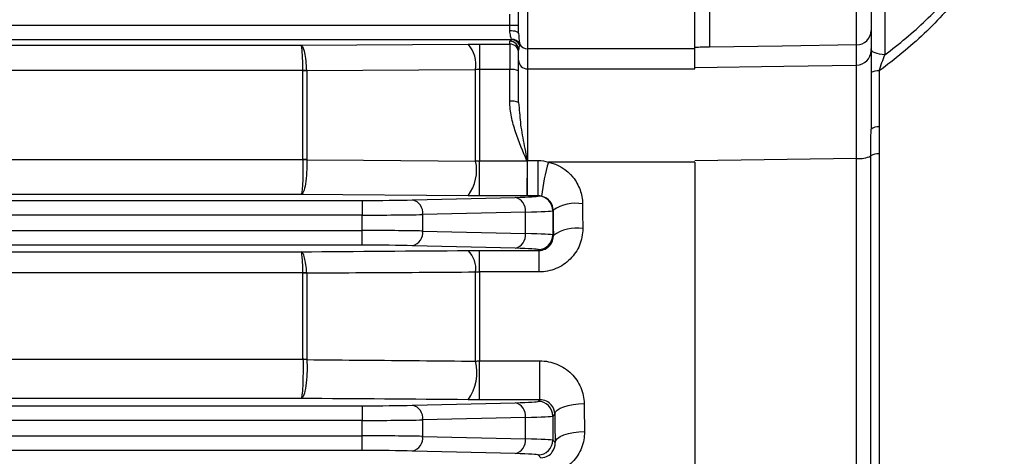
# Model space of a CAD drawing. Header units: millimetres. Extents: x -850 to -69, y -238 to 499.
# Tile 18 of 53: x -701 to -668, y 93 to 108. Entities that reach past the tile are written whole.
import ezdxf

# ---------------------------------------------------------------- set-up
doc = ezdxf.new("R2010")
doc.units = ezdxf.units.MM

msp = doc.modelspace()

# ---------------------------------------------------------------- linework, layer by layer
at = {"color": 7, "linetype": 'Continuous', "lineweight": 25}
for p, q in [((-671.898, 109.632), (-671.898, 107.112)), ((-684.372, 107.831), (-684.372, 109.171)), ((-684.072, 109.151), (-684.072, 107.317)), ((-678.372, 107.317), (-678.372, 109.151)), ((-684.672, 108.119), (-684.672, 108.495)), ((-794.072, 108.119), (-684.672, 108.119)), ((-684.672, 107.939), (-684.672, 108.119)), ((-684.672, 108.119), (-684.372, 108.119)), ((-672.372, 107.938), (-672.372, 107.249)), ((-684.611, 107.619), (-794.133, 107.619)), ((-786.962, 107.434), (-691.782, 107.434)), ((-691.782, 107.434), (-686.094, 107.474)), ((-685.706, 107.476), (-684.672, 107.476)), ((-685.706, 107.476), (-685.706, 106.605)), ((-684.672, 107.476), (-684.672, 107.572)), ((-684.672, 107.476), (-684.672, 106.605)), ((-678.372, 107.317), (-684.072, 107.317)), ((-684.072, 107.317), (-684.072, 106.626)), ((-678.372, 106.626), (-678.372, 107.317)), ((-677.872, 107.371), (-677.872, 107.37)), ((-672.863, 106.756), (-672.863, 107.445)), ((-684.372, 106.921), (-684.372, 107.272)), ((-684.372, 105.48), (-684.372, 106.921)), ((-691.716, 106.569), (-787.028, 106.569)), ((-691.716, 103.539), (-691.716, 106.566)), ((-691.586, 106.564), (-691.586, 103.536)), ((-685.836, 103.487), (-685.836, 106.6)), ((-684.672, 106.605), (-685.706, 106.605)), ((-685.706, 106.605), (-685.706, 103.492)), ((-684.672, 105.525), (-684.672, 106.605)), ((-684.072, 106.626), (-678.372, 106.626)), ((-684.072, 106.626), (-684.072, 103.506)), ((-672.092, 106.56), (-672.092, 104.65)), ((-684.372, 105.48), (-684.355, 105.299)), ((-672.375, 64.079), (-672.375, 103.66)), ((-672.098, 103.735), (-672.098, 64.465)), ((-787.028, 103.539), (-691.716, 103.539)), ((-685.706, 102.301), (-685.706, 103.492)), ((-685.706, 103.492), (-684.089, 103.492)), ((-684.072, 103.506), (-683.702, 103.506)), ((-684.072, 102.301), (-684.072, 103.506)), ((-683.702, 102.301), (-683.702, 103.506)), ((-678.372, 103.453), (-683.36, 103.453)), ((-672.863, 103.576), (-678.372, 103.498)), ((-678.372, 103.453), (-678.372, 63.568)), ((-672.863, 63.642), (-672.863, 103.576)), ((-691.782, 102.343), (-786.962, 102.343)), ((-686.094, 102.303), (-691.782, 102.343)), ((-684.099, 102.301), (-685.706, 102.301)), ((-683.702, 102.301), (-684.072, 102.301)), ((-683.708, 102.295), (-683.702, 102.301)), ((-789.039, 102.145), (-689.705, 102.145)), ((-689.705, 102.145), (-689.705, 101.645)), ((-687.984, 102.163), (-684.487, 102.25)), ((-689.705, 101.645), (-789.039, 101.645)), ((-689.705, 101.119), (-689.705, 101.645)), ((-684.143, 101.75), (-687.64, 101.663)), ((-687.64, 101.663), (-687.64, 101.101)), ((-684.143, 101.014), (-684.143, 101.75)), ((-683.194, 101.81), (-683.209, 101.795)), ((-683.209, 101.795), (-683.209, 100.968)), ((-789.039, 101.119), (-689.705, 101.119)), ((-689.705, 100.619), (-689.705, 101.119)), ((-687.64, 101.101), (-684.143, 101.014)), ((-683.209, 100.968), (-683.189, 100.949)), ((-689.705, 100.619), (-789.039, 100.619)), ((-684.487, 100.514), (-687.984, 100.601)), ((-786.962, 100.395), (-691.782, 100.395)), ((-685.706, 100.439), (-683.679, 100.439)), ((-685.706, 99.705), (-685.706, 100.439)), ((-683.679, 100.439), (-683.708, 100.468)), ((-683.679, 100.439), (-683.679, 99.705)), ((-691.716, 99.671), (-787.028, 99.671)), ((-691.716, 96.728), (-691.716, 99.666)), ((-691.586, 99.661), (-691.586, 96.723)), ((-685.836, 96.666), (-685.836, 99.695)), ((-685.706, 99.705), (-685.706, 96.676)), ((-683.679, 99.705), (-685.706, 99.705)), ((-787.028, 96.728), (-691.716, 96.728)), ((-685.706, 96.676), (-683.654, 96.676)), ((-685.706, 95.35), (-685.706, 96.676)), ((-683.654, 95.35), (-683.654, 96.676)), ((-691.782, 95.393), (-786.962, 95.393)), ((-687.984, 95.163), (-684.487, 95.25)), ((-683.654, 95.35), (-685.706, 95.35)), ((-683.708, 95.295), (-683.654, 95.35)), ((-789.039, 95.145), (-689.705, 95.145)), ((-689.705, 95.145), (-689.705, 94.645)), ((-689.705, 94.645), (-789.039, 94.645)), ((-689.705, 94.119), (-689.705, 94.645)), ((-684.143, 94.75), (-687.64, 94.663)), ((-687.64, 94.663), (-687.64, 94.101)), ((-684.143, 94.014), (-684.143, 94.75)), ((-683.14, 94.864), (-683.209, 94.795)), ((-683.209, 94.795), (-683.209, 93.968)), ((-789.039, 94.119), (-689.705, 94.119)), ((-689.705, 93.619), (-689.705, 94.119)), ((-687.64, 94.101), (-684.143, 94.014)), ((-683.209, 93.968), (-683.13, 93.889)), ((-689.705, 93.619), (-789.039, 93.619)), ((-684.487, 93.514), (-687.984, 93.601)), ((-683.613, 93.373), (-683.708, 93.468))]:
    msp.add_line(p, q, dxfattribs=at)
at = {"color": 7, "linetype": 'Continuous', "lineweight": 25, "flags": 128}
for points in [[(-684.672, 107.939), (-684.613, 107.937), (-684.557, 107.931), (-684.505, 107.921), (-684.46, 107.907), (-684.423, 107.891), (-684.395, 107.872), (-684.378, 107.852), (-684.372, 107.831)], [(-672.863, 107.445), (-675.393, 107.408), (-677.872, 107.371)], [(-671.898, 107.112), (-671.992, 107.118), (-672.081, 107.13), (-672.163, 107.149), (-672.235, 107.174), (-672.293, 107.204), (-672.336, 107.238), (-672.363, 107.274), (-672.372, 107.312)], [(-678.372, 106.673), (-675.336, 106.719), (-672.863, 106.756)], [(-685.836, 106.6), (-687.766, 106.588), (-691.586, 106.564)], [(-691.586, 103.533), (-689.656, 103.517), (-685.836, 103.487)], [(-683.14, 94.864), (-683.116, 94.933), (-683.057, 94.998), (-682.963, 95.059), (-682.838, 95.112), (-682.688, 95.156), (-682.517, 95.19), (-682.332, 95.211), (-682.14, 95.219)], [(-683.13, 93.889), (-683.106, 93.961), (-683.047, 94.03), (-682.953, 94.094), (-682.828, 94.15), (-682.678, 94.197), (-682.507, 94.232), (-682.322, 94.254), (-682.13, 94.263)]]:
    msp.add_lwpolyline(points, dxfattribs=at)
at = {"color": 7, "linetype": 'Continuous', "lineweight": 25}
for centre, radius, start, end in [((-684.602, 107.34), 0.297, 28.1448, 91.2535), ((-672.868, 107.941), 0.496, 270.5546, 359.5683), ((-686.893, 106.762), 1.07, 351.2612, 41.7061), ((-684.672, 107.272), 0.3, 0.0098, 90.0098), ((-684.672, 107.176), 0.3, 0.0098, 90.0098), ((-684.612, 107.319), 0.3, 25.7055, 89.842), ((-684.073, 107.618), 0.3, 207.2959, 270.187), ((-672.868, 107.252), 0.496, 270.5546, 359.5683), ((-684.074, 106.924), 0.298, 180.4419, 270.4352), ((-691.639, 102.957), 3.613, 89.1746, 91.2252), ((-691.715, 102.951), 3.615, 87.9619, 90.0137), ((-684.598, 105.996), 0.614, 68.3722, 96.9001), ((-672.138, 106.09), 0.473, 84.4044, 119.6224), ((-684.599, 104.993), 0.537, 65.0201, 97.8477), ((-672.135, 104.258), 0.394, 83.7429, 126.9737), ((-672.765, 104.461), 0.89, 263.6359, 295.9558), ((-672.116, 103.251), 0.484, 87.8783, 122.3118), ((-691.715, 101.063), 2.476, 87.0231, 90.0195), ((-691.66, 100.988), 2.546, 88.3435, 91.2559), ((-687.269, 103.18), 1.466, 323.2456, 12.097), ((-676.072, 101.422), 7.566, 164.4248, 173.4226), ((-683.709, 101.795), 0.5, 0.046, 89.954), ((-688.092, 101.72), 0.455, 352.7582, 76.3437), ((-684.594, 101.807), 0.455, 352.7582, 76.3437), ((-682.416, 100.656), 1.392, 80.8278, 123.9785), ((-688.092, 101.044), 0.455, 283.6563, 7.2418), ((-684.594, 100.957), 0.455, 283.6563, 7.2418), ((-683.709, 100.969), 0.5, 270.046, 359.954), ((-682.409, 99.884), 1.32, 80.4087, 126.2192), ((-686.716, 99.804), 0.887, 352.9042, 45.528), ((-691.645, 97.912), 1.76, 88.1067, 92.3066), ((-691.715, 97.9), 1.766, 85.8232, 90.0263), ((-691.715, 95.277), 1.451, 84.9144, 90.0308), ((-691.656, 95.229), 1.49, 87.3045, 92.2808), ((-687.378, 96.287), 1.588, 323.9085, 13.8173), ((-684.594, 94.807), 0.455, 352.7582, 76.3437), ((-683.709, 94.795), 0.5, 0.046, 89.954), ((-688.092, 94.72), 0.455, 352.7582, 76.3437), ((-688.092, 94.044), 0.455, 283.6563, 7.2418), ((-684.594, 93.957), 0.455, 283.6563, 7.2418), ((-683.709, 93.969), 0.5, 270.046, 359.954)]:
    msp.add_arc(centre, radius, start, end, dxfattribs=at)
for centre, major_axis, ratio, start_param, end_param in [((-684.072, 107.572), (0.6, 0), 0.177099, 2.685553, 3.141593), ((-684.072, 107.272), (0, 0.402), 0.746822, 1.114756, 1.570796), ((211.333, 113.132), (3265.528, 56.135), 0.00303, 1.846527, 1.846687), ((-686.208, 102.297), (2.5, 0), 0.026186, 5.471607, 6.257005), ((-689.705, 102.21), (2.5, 0), 0.026186, 4.712389, 5.471607), ((-680.879, 113.132), (0, 50.5), 0.026704, 1.792454, 1.809627), ((-689.705, 101.71), (3, 0), 0.021822, 4.712389, 5.471607), ((-686.208, 101.797), (3, 0), 0.021822, 5.471607, 6.257005), ((-681.879, 113.132), (0, 51.5), 0.026186, 1.792454, 1.809627), ((-689.705, 101.053), (3, 0), 0.021822, 0.811578, 1.570796), ((-686.208, 100.967), (3, 0), 0.021822, 0.02618, 0.811578), ((-689.705, 100.554), (2.5, 0), 0.026186, 0.811578, 1.570796), ((-686.208, 100.467), (2.5, 0), 0.026186, 0.02618, 0.811578), ((-686.208, 95.297), (2.5, 0), 0.026186, 5.471607, 6.257005), ((-689.705, 95.21), (2.5, 0), 0.026186, 4.712389, 5.471607), ((-680.879, 113.132), (0, 50.5), 0.026704, 1.933397, 1.953728), ((-689.705, 94.71), (3, 0), 0.021822, 4.712389, 5.471607), ((-686.208, 94.797), (3, 0), 0.021822, 5.471607, 6.257005), ((-681.879, 113.132), (0, 51.5), 0.026186, 1.933397, 1.953728), ((-689.705, 94.053), (3, 0), 0.021822, 0.811578, 1.570796), ((-686.208, 93.967), (3, 0), 0.021822, 0.02618, 0.811578), ((-689.705, 93.554), (2.5, 0), 0.026186, 0.811578, 1.570796), ((-686.208, 93.467), (2.5, 0), 0.026186, 0.02618, 0.811578)]:
    msp.add_ellipse(centre, major_axis=major_axis, ratio=ratio, start_param=start_param, end_param=end_param, dxfattribs=at)
for points, knots in [([(-672.092, 119.704), (-671.56, 119.31), (-671.045, 118.888), (-670.077, 117.972), (-669.627, 117.481), (-669.026, 116.67), (-668.838, 116.386), (-668.499, 115.791), (-668.35, 115.483), (-668.102, 114.843), (-668.002, 114.508), (-667.869, 113.83), (-667.834, 113.488), (-667.833, 112.794), (-667.867, 112.443), (-668.001, 111.757), (-668.1, 111.427), (-668.347, 110.789), (-668.496, 110.479), (-668.834, 109.884), (-669.021, 109.602), (-669.421, 109.06), (-669.634, 108.802), (-670.083, 108.303), (-670.319, 108.063), (-671.047, 107.375), (-671.56, 106.954), (-672.092, 106.56)], [0, 0, 0, 0, 0.125, 0.125, 0.25, 0.25, 0.3125, 0.3125, 0.375, 0.375, 0.4375, 0.4375, 0.5, 0.5, 0.5625, 0.5625, 0.625, 0.625, 0.6875, 0.6875, 0.75, 0.75, 0.8125, 0.8125, 0.875, 0.875, 1, 1, 1, 1]), ([(-671.898, 107.112), (-671.413, 107.476), (-670.945, 107.863), (-670.061, 108.709), (-669.649, 109.163), (-668.922, 110.155), (-668.604, 110.703), (-668.268, 111.577), (-668.179, 111.879), (-668.058, 112.505), (-668.027, 112.825), (-668.028, 113.458), (-668.06, 113.771), (-668.18, 114.388), (-668.271, 114.694), (-668.496, 115.28), (-668.631, 115.561), (-668.938, 116.104), (-669.109, 116.365), (-669.656, 117.11), (-670.066, 117.559), (-670.944, 118.399), (-671.413, 118.789), (-671.898, 119.152)], [0, 0, 0, 0, 0.125, 0.125, 0.25, 0.25, 0.375, 0.375, 0.4375, 0.4375, 0.5, 0.5, 0.5625, 0.5625, 0.625, 0.625, 0.6875, 0.6875, 0.75, 0.75, 0.875, 0.875, 1, 1, 1, 1]), ([(-672.372, 109.316), (-672.372, 108.981), (-672.372, 108.662), (-672.372, 108.288), (-672.372, 108.185), (-672.372, 108.022), (-672.372, 107.967), (-672.372, 107.938)], [0, 0, 0, 0, 0.5, 0.5, 0.75, 0.75, 1, 1, 1, 1]), ([(-677.872, 109.206), (-677.872, 108.983), (-677.872, 108.769), (-677.872, 108.357), (-677.872, 108.171), (-677.872, 107.839), (-677.872, 107.701), (-677.872, 107.484), (-677.872, 107.41), (-677.872, 107.371)], [0, 0, 0, 0, 0.25, 0.25, 0.5, 0.5, 0.75, 0.75, 1, 1, 1, 1]), ([(-672.863, 107.445), (-672.863, 107.484), (-672.862, 107.558), (-672.861, 107.775), (-672.861, 107.913), (-672.861, 108.245), (-672.861, 108.432), (-672.862, 108.844), (-672.863, 109.06), (-672.863, 109.283)], [0, 0, 0, 0, 0.25, 0.25, 0.5, 0.5, 0.75, 0.75, 1, 1, 1, 1]), ([(-684.608, 107.637), (-684.614, 107.658), (-684.629, 107.696), (-684.658, 107.799), (-684.672, 107.865), (-684.672, 107.939)], [0, 0, 0, 0, 0.5, 0.5, 1, 1, 1, 1]), ([(-684.372, 107.831), (-684.372, 107.742), (-684.364, 107.666), (-684.35, 107.548), (-684.343, 107.505), (-684.34, 107.48)], [0, 0, 0, 0, 0.5, 0.5, 1, 1, 1, 1]), ([(-691.587, 106.569), (-691.59, 106.687), (-691.598, 106.799), (-691.621, 107.008), (-691.636, 107.101), (-691.671, 107.258), (-691.692, 107.32), (-691.735, 107.407), (-691.759, 107.431), (-691.782, 107.434)], [0, 0, 0, 0, 0.25, 0.25, 0.5, 0.5, 0.75, 0.75, 1, 1, 1, 1]), ([(-691.716, 106.569), (-691.717, 106.686), (-691.72, 106.798), (-691.727, 107.007), (-691.732, 107.1), (-691.744, 107.258), (-691.751, 107.32), (-691.766, 107.407), (-691.774, 107.431), (-691.782, 107.434)], [0, 0, 0, 0, 0.25, 0.25, 0.5, 0.5, 0.75, 0.75, 1, 1, 1, 1]), ([(-672.372, 107.249), (-672.372, 107.183), (-672.372, 107.073), (-672.372, 106.844), (-672.372, 106.756), (-672.372, 106.56), (-672.372, 106.347), (-672.372, 106.097), (-672.372, 105.83), (-672.372, 105.687), (-672.372, 105.241), (-672.372, 104.919), (-672.372, 104.573)], [0, 0, 0, 0, 0.25, 0.25, 0.375, 0.375, 0.5, 0.625, 0.625, 0.75, 0.75, 1, 1, 1, 1]), ([(-672.092, 106.56), (-672.062, 106.657), (-672.031, 106.751), (-671.965, 106.935), (-671.932, 107.025), (-671.898, 107.112)], [0, 0, 0, 0, 0.5, 0.5, 1, 1, 1, 1]), ([(-672.863, 103.576), (-672.863, 103.775), (-672.863, 103.97), (-672.862, 104.35), (-672.862, 104.535), (-672.862, 104.888), (-672.862, 105.056), (-672.861, 105.377), (-672.861, 105.531), (-672.861, 105.812), (-672.861, 105.941), (-672.862, 106.175), (-672.862, 106.282), (-672.862, 106.558), (-672.863, 106.686), (-672.863, 106.756)], [0, 0, 0, 0, 0.125, 0.125, 0.25, 0.25, 0.375, 0.375, 0.5, 0.5, 0.625, 0.625, 0.75, 0.75, 1, 1, 1, 1]), ([(-684.089, 103.492), (-684.228, 103.818), (-684.367, 104.145), (-684.532, 104.652), (-684.58, 104.824), (-684.65, 105.17), (-684.672, 105.346), (-684.672, 105.525)], [0, 0, 0, 0, 0.5, 0.5, 0.75, 0.75, 1, 1, 1, 1]), ([(-684.355, 105.299), (-684.339, 105.081), (-684.305, 104.624), (-684.183, 104.024), (-684.109, 103.641), (-684.082, 103.506)], [0, 0, 0, 0, 0.371469, 0.778569, 1, 1, 1, 1]), ([(-691.586, 103.533), (-691.582, 103.389), (-691.583, 103.242), (-691.598, 102.962), (-691.612, 102.828), (-691.649, 102.604), (-691.672, 102.511), (-691.724, 102.382), (-691.753, 102.347), (-691.782, 102.343)], [0, 0, 0, 0, 0.25, 0.25, 0.5, 0.5, 0.75, 0.75, 1, 1, 1, 1]), ([(-691.716, 103.533), (-691.714, 103.39), (-691.715, 103.242), (-691.72, 102.962), (-691.724, 102.829), (-691.737, 102.604), (-691.745, 102.511), (-691.762, 102.382), (-691.772, 102.347), (-691.782, 102.343)], [0, 0, 0, 0, 0.25, 0.25, 0.5, 0.5, 0.75, 0.75, 1, 1, 1, 1]), ([(-684.085, 103.489), (-684.084, 103.345), (-684.085, 103.198), (-684.086, 102.919), (-684.088, 102.786), (-684.091, 102.562), (-684.093, 102.469), (-684.096, 102.341), (-684.098, 102.305), (-684.099, 102.301)], [0, 0, 0, 0, 0.25, 0.25, 0.5, 0.5, 0.75, 0.75, 1, 1, 1, 1]), ([(-684.085, 103.489), (-684.084, 103.492), (-684.084, 103.495), (-684.083, 103.499), (-684.083, 103.501), (-684.083, 103.503), (-684.082, 103.506)], [0, 0, 0, 0, 0.00001030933, 0.00001030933, 0.00001030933, 0.0000176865, 0.0000176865, 0.0000176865, 0.0000176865]), ([(-683.36, 103.453), (-683.032, 103.378), (-682.736, 103.196), (-682.419, 102.809), (-682.338, 102.666), (-682.224, 102.355), (-682.196, 102.195), (-682.195, 102.03)], [0, 0, 0, 0, 0.5, 0.5, 0.75, 0.75, 1, 1, 1, 1]), ([(-683.194, 101.81), (-683.196, 101.914), (-683.231, 102.018), (-683.368, 102.193), (-683.469, 102.261), (-683.588, 102.289)], [0, 0, 0, 0, 0.5, 0.5, 1, 1, 1, 1]), ([(-682.189, 101.185), (-682.188, 100.992), (-682.226, 100.799), (-682.371, 100.445), (-682.48, 100.28), (-682.754, 100.006), (-682.92, 99.894), (-683.192, 99.782), (-683.288, 99.753), (-683.481, 99.715), (-683.579, 99.705), (-683.679, 99.705)], [0, 0, 0, 0, 0.25, 0.25, 0.5, 0.5, 0.75, 0.75, 0.875, 0.875, 1, 1, 1, 1]), ([(-683.679, 100.439), (-683.603, 100.439), (-683.528, 100.457), (-683.401, 100.519), (-683.347, 100.563), (-683.224, 100.71), (-683.187, 100.829), (-683.189, 100.949)], [0, 0, 0, 0, 0.25, 0.25, 0.5, 0.5, 1, 1, 1, 1]), ([(-691.587, 99.671), (-691.6, 99.876), (-691.626, 100.057), (-691.678, 100.251), (-691.698, 100.302), (-691.738, 100.373), (-691.76, 100.393), (-691.782, 100.395)], [0, 0, 0, 0, 0.5, 0.5, 0.75, 0.75, 1, 1, 1, 1]), ([(-691.716, 99.671), (-691.72, 99.876), (-691.729, 100.056), (-691.747, 100.251), (-691.753, 100.302), (-691.767, 100.373), (-691.774, 100.393), (-691.782, 100.395)], [0, 0, 0, 0, 0.5, 0.5, 0.75, 0.75, 1, 1, 1, 1]), ([(-685.836, 99.695), (-686.478, 99.691), (-687.12, 99.687), (-687.762, 99.683), (-689.037, 99.676), (-690.312, 99.669), (-691.586, 99.661)], [0, 0, 0, 0, 0.002, 0.002, 0.002, 0.005972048, 0.005972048, 0.005972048, 0.005972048]), ([(-691.586, 96.718), (-691.581, 96.643), (-691.578, 96.567), (-691.576, 96.412), (-691.577, 96.332), (-691.585, 96.101), (-691.598, 95.951), (-691.635, 95.694), (-691.661, 95.587), (-691.703, 95.476), (-691.718, 95.447), (-691.749, 95.407), (-691.766, 95.395), (-691.782, 95.393)], [0, 0, 0, 0, 0.125, 0.125, 0.25, 0.25, 0.5, 0.5, 0.75, 0.75, 0.875, 0.875, 1, 1, 1, 1]), ([(-691.716, 96.718), (-691.714, 96.643), (-691.713, 96.567), (-691.712, 96.412), (-691.713, 96.332), (-691.715, 96.101), (-691.72, 95.951), (-691.732, 95.695), (-691.741, 95.587), (-691.755, 95.476), (-691.76, 95.447), (-691.771, 95.407), (-691.776, 95.396), (-691.782, 95.393)], [0, 0, 0, 0, 0.125, 0.125, 0.25, 0.25, 0.5, 0.5, 0.75, 0.75, 0.875, 0.875, 1, 1, 1, 1]), ([(-691.586, 96.718), (-690.945, 96.712), (-690.303, 96.706), (-689.661, 96.7), (-688.386, 96.689), (-687.111, 96.678), (-685.836, 96.666)], [0.000000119, 0.000000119, 0.000000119, 0.000000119, 0.002, 0.002, 0.002, 0.00597346, 0.00597346, 0.00597346, 0.00597346]), ([(-683.654, 96.676), (-683.451, 96.676), (-683.251, 96.636), (-682.977, 96.523), (-682.888, 96.476), (-682.724, 96.368), (-682.649, 96.307), (-682.51, 96.171), (-682.447, 96.096), (-682.339, 95.939), (-682.293, 95.855), (-682.181, 95.593), (-682.142, 95.408), (-682.14, 95.219)], [0, 0, 0, 0, 0.25, 0.25, 0.375, 0.375, 0.5, 0.5, 0.625, 0.625, 0.75, 0.75, 1, 1, 1, 1]), ([(-683.14, 94.864), (-683.143, 94.974), (-683.182, 95.083), (-683.308, 95.225), (-683.361, 95.267), (-683.493, 95.33), (-683.572, 95.35), (-683.654, 95.35)], [0, 0, 0, 0, 0.5, 0.5, 0.75, 0.75, 1, 1, 1, 1]), ([(-682.13, 94.263), (-682.128, 94.073), (-682.162, 93.886), (-682.266, 93.622), (-682.309, 93.537), (-682.412, 93.376), (-682.472, 93.3), (-682.674, 93.091), (-682.839, 92.975), (-683.114, 92.857), (-683.212, 92.827), (-683.41, 92.786), (-683.51, 92.776), (-683.613, 92.776)], [0, 0, 0, 0, 0.25, 0.25, 0.375, 0.375, 0.5, 0.5, 0.75, 0.75, 0.875, 0.875, 1, 1, 1, 1]), ([(-683.613, 93.373), (-683.524, 93.373), (-683.439, 93.399), (-683.311, 93.473), (-683.263, 93.52), (-683.154, 93.669), (-683.126, 93.779), (-683.13, 93.889)], [0, 0, 0, 0, 0.25, 0.25, 0.5, 0.5, 1, 1, 1, 1])]:
    msp.add_open_spline(points, degree=3, knots=knots, dxfattribs=at)
for points in [[(-684.611, 107.619), (-684.606, 107.62), (-684.605, 107.626), (-684.608, 107.637)], [(-686.094, 107.474), (-685.967, 107.475), (-685.838, 107.476), (-685.706, 107.476)], [(-684.34, 107.48), (-684.339, 107.466), (-684.339, 107.456), (-684.341, 107.449)], [(-691.716, 106.566), (-691.716, 106.567), (-691.716, 106.568), (-691.716, 106.569)], [(-691.587, 106.569), (-691.586, 106.567), (-691.586, 106.565), (-691.586, 106.564)], [(-685.706, 106.605), (-685.75, 106.605), (-685.793, 106.604), (-685.836, 106.6)], [(-672.092, 104.65), (-672.092, 104.344), (-672.098, 104.039), (-672.098, 103.735)], [(-672.375, 103.66), (-672.375, 103.968), (-672.372, 104.272), (-672.372, 104.573)], [(-691.716, 103.533), (-691.716, 103.535), (-691.716, 103.537), (-691.716, 103.539)], [(-691.586, 103.536), (-691.586, 103.535), (-691.586, 103.534), (-691.586, 103.533)], [(-685.836, 103.487), (-685.793, 103.49), (-685.75, 103.492), (-685.706, 103.492)], [(-684.089, 103.492), (-684.087, 103.491), (-684.086, 103.49), (-684.085, 103.489)], [(-684.082, 103.506), (-684.079, 103.506), (-684.075, 103.506), (-684.072, 103.506)], [(-683.702, 103.506), (-683.585, 103.506), (-683.471, 103.488), (-683.36, 103.453)], [(-685.706, 102.301), (-685.838, 102.301), (-685.967, 102.302), (-686.094, 102.303)], [(-684.072, 102.301), (-684.081, 102.301), (-684.09, 102.301), (-684.099, 102.301)], [(-683.588, 102.289), (-683.625, 102.297), (-683.663, 102.301), (-683.702, 102.301)], [(-691.782, 100.395), (-689.886, 100.409), (-687.99, 100.423), (-686.094, 100.437)], [(-686.094, 100.437), (-685.967, 100.438), (-685.838, 100.439), (-685.706, 100.439)], [(-691.716, 99.666), (-691.716, 99.668), (-691.716, 99.669), (-691.716, 99.671)], [(-691.586, 99.661), (-691.587, 99.665), (-691.587, 99.668), (-691.587, 99.671)], [(-685.706, 99.705), (-685.751, 99.705), (-685.794, 99.701), (-685.836, 99.695)], [(-691.716, 96.718), (-691.716, 96.722), (-691.716, 96.725), (-691.716, 96.728)], [(-691.586, 96.723), (-691.586, 96.721), (-691.586, 96.719), (-691.586, 96.718)], [(-685.836, 96.666), (-685.794, 96.672), (-685.751, 96.676), (-685.706, 96.676)], [(-686.094, 95.352), (-687.99, 95.366), (-689.886, 95.38), (-691.782, 95.393)], [(-685.706, 95.35), (-685.838, 95.35), (-685.967, 95.351), (-686.094, 95.352)]]:
    msp.add_open_spline(points, degree=3, dxfattribs=at)

doc.saveas('drawing.dxf')
